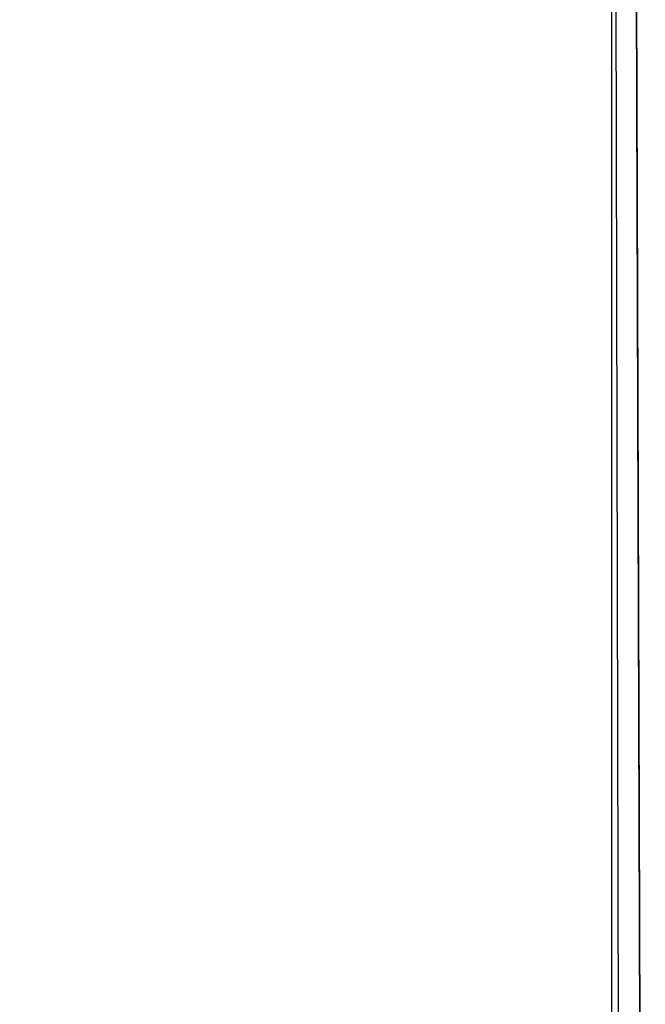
# Model space of a CAD drawing. Header units: metres. Extents: x 209848 to 209928, y 1182430 to 1182563.
# Tile 113 of 256: x 209852.5875 to 209852.6216, y 1182475.7918 to 1182475.8455. Entities that reach past the tile are written whole.
import ezdxf

# ---------------------------------------------------------------- set-up
doc = ezdxf.new("R2010")
doc.units = ezdxf.units.M
doc.header["$MEASUREMENT"] = 0
doc.linetypes.add('DGN Style 2', pattern=[15.036391, 9.021834, -6.014556])
doc.layers.get('0').update_dxf_attribs({"color": 254})

# ---------------------------------------------------------------- blocks, each defined once
blk = doc.blocks.new('*U2')
at = {"color": 3, "linetype": 'Continuous'}
blk.add_line((1.276348, -23.214523), (1.276659, -23.31234), dxfattribs=at)
blk = doc.blocks.new('*U3')
at = {"color": 3, "linetype": 'Continuous'}
for p, q in [((1.276108, -23.139145), (1.276422, -23.237992)), ((1.276422, -23.237992), (1.27674, -23.336817))]:
    blk.add_line(p, q, dxfattribs=at)
blk = doc.blocks.new('*U4')
at = {"color": 3, "linetype": 'Continuous'}
for p, q in [((1.27617, -23.157926), (1.276481, -23.256653)), ((1.276481, -23.256653), (1.276798, -23.355064))]:
    blk.add_line(p, q, dxfattribs=at)
blk = doc.blocks.new('*U5')
at = {"color": 3, "linetype": 'Continuous'}
for p, q in [((1.276194, -23.164908), (1.276502, -23.264912)), ((1.276502, -23.264912), (1.276827, -23.364963))]:
    blk.add_line(p, q, dxfattribs=at)
blk = doc.blocks.new('*U6')
at = {"color": 3, "linetype": 'Continuous'}
for p, q in [((1.276093, -23.134419), (1.276415, -23.236246)), ((1.276415, -23.236246), (1.276742, -23.338068))]:
    blk.add_line(p, q, dxfattribs=at)
blk = doc.blocks.new('*U7')
at = {"color": 3, "linetype": 'Continuous'}
for p, q in [((1.276074, -23.129065), (1.27639, -23.227986)), ((1.27639, -23.227986), (1.276708, -23.326874))]:
    blk.add_line(p, q, dxfattribs=at)
blk = doc.blocks.new('*U8')
at = {"color": 3, "linetype": 'Continuous'}
blk.add_line((1.276203, -23.172), (1.276526, -23.277054), dxfattribs=at)
blk = doc.blocks.new('*U9')
at = {"color": 3, "linetype": 'Continuous'}
blk.add_line((1.275196, -23.206187), (1.27545, -23.307993), dxfattribs=at)
blk = doc.blocks.new('ATTEMP_2')
at = {"color": 254, "flags": 128}
blk.add_lwpolyline([(0, 1.275), (-13.6, 1.275), (-13.6, -1.275), (0, -1.275), (0, 1.275), (0, 1.275)], dxfattribs=at)
blk = doc.blocks.new('ATTEMP_1')
at = {"color": 254, "rotation": 90}
blk.add_blockref('ATTEMP_2', (0, -18.11), dxfattribs=at)
blk = doc.blocks.new('ATTEMP')
at = {"color": 3, "linetype": 'Continuous'}
for name in ['*U9', '*U8', '*U7', '*U6', '*U5', '*U4', '*U3', '*U2']:
    blk.add_blockref(name, (-8.511171, 0), dxfattribs=at)
at = {"color": 254}
blk.add_blockref('ATTEMP_1', (-8.511171, 0), dxfattribs=at)

msp = doc.modelspace()

# ---------------------------------------------------------------- block references
at = {"color": 1, "linetype": 'DGN Style 2'}
msp.add_blockref('ATTEMP', (209859.855907, 1182499.061067), dxfattribs=at)

doc.saveas('drawing.dxf')
